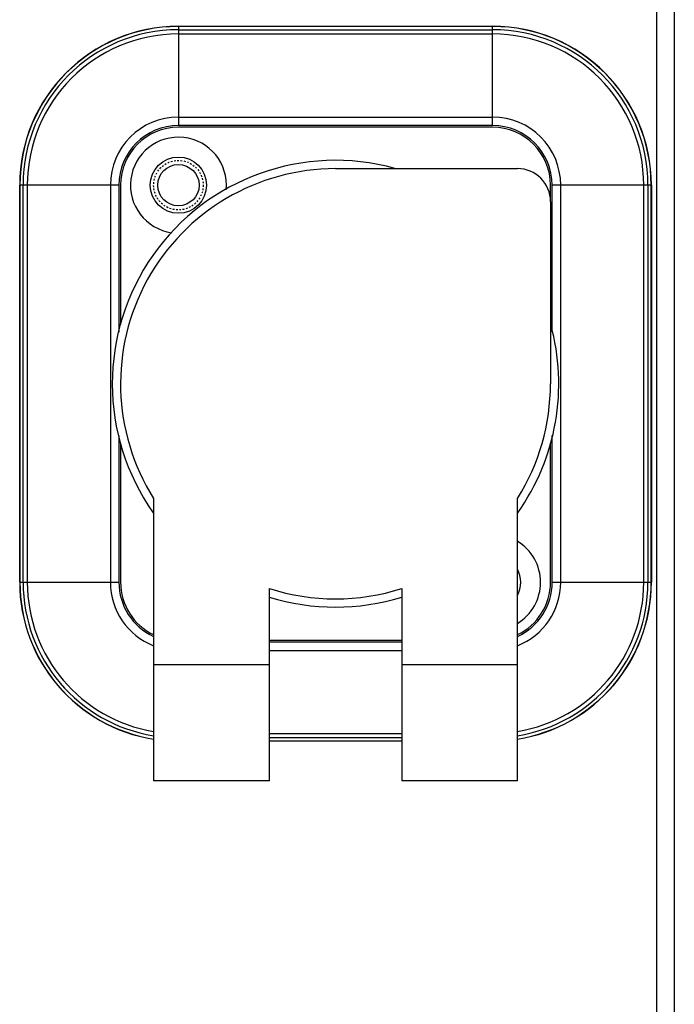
# Model space of a CAD drawing. Header units: millimetres. Extents: x 26456 to 27930, y -18123 to -17119.
# Tile 28 of 96: x 26536 to 26575, y -17356 to -17296. Entities that reach past the tile are written whole.
import ezdxf

# ---------------------------------------------------------------- set-up
doc = ezdxf.new("R2010")
doc.units = ezdxf.units.MM
doc.linetypes.add('HIDDEN', pattern=[0.2, 0.1, -0.1])
for name, color, linetype in [('HG1-Y31201-Y31202HIDDEN_LINE', 7, 'Continuous'), ('HG1-Y31201-Y31202SOLIDLINE', 7, 'Continuous'), ('Y31201-Y31202-PP-51_2SOLIDLINE', 7, 'Continuous'), ('Y31201-Y31202-PP-52_2SOLIDLINE', 7, 'Continuous'), ('Y31201-Y31202-PP-53_2SOLIDLINE', 7, 'Continuous')]:
    doc.layers.add(name, color=color, linetype=linetype)

msp = doc.modelspace()

# ---------------------------------------------------------------- linework, layer by layer
at = {"layer": 'HG1-Y31201-Y31202HIDDEN_LINE', "color": 1, "linetype": 'HIDDEN'}
msp.add_circle((26545.422, -17306.098), 1.5, dxfattribs=at)
at = {"layer": 'HG1-Y31201-Y31202SOLIDLINE', "color": 7}
for p, q in [((26574.349, -17394.2), (26574.349, -17283.723)), ((26575.409, -17284.551), (26575.409, -17394.198))]:
    msp.add_line(p, q, dxfattribs=at)
msp.add_circle((26545.422, -17306.098), 1.25, dxfattribs=at)
at = {"layer": 'Y31201-Y31202-PP-51_2SOLIDLINE', "color": 7}
for p, q in [((26545.422, -17296.498), (26545.422, -17302.498)), ((26545.422, -17296.498), (26564.422, -17296.498)), ((26564.422, -17296.51), (26545.422, -17296.51)), ((26564.422, -17302.498), (26564.422, -17296.498)), ((26545.422, -17296.705), (26564.422, -17296.705)), ((26545.422, -17296.96), (26564.422, -17296.96)), ((26545.422, -17301.983), (26564.422, -17301.983)), ((26564.422, -17302.498), (26545.422, -17302.498)), ((26535.822, -17330.098), (26535.822, -17306.098)), ((26541.822, -17306.098), (26535.822, -17306.098)), ((26535.835, -17306.098), (26535.835, -17330.098)), ((26536.029, -17330.098), (26536.029, -17306.098)), ((26536.284, -17306.098), (26536.284, -17330.098)), ((26541.307, -17306.098), (26541.307, -17330.098)), ((26541.822, -17306.098), (26541.822, -17314.972)), ((26568.022, -17314.97), (26568.022, -17306.098)), ((26574.022, -17306.098), (26568.022, -17306.098)), ((26568.538, -17330.098), (26568.538, -17306.098)), ((26573.561, -17330.098), (26573.561, -17306.098)), ((26573.816, -17306.098), (26573.816, -17330.098)), ((26574.01, -17330.098), (26574.01, -17306.098)), ((26574.022, -17306.098), (26574.022, -17330.098)), ((26541.822, -17321.226), (26541.822, -17330.098)), ((26568.022, -17330.098), (26568.022, -17321.225)), ((26535.822, -17330.098), (26541.822, -17330.098)), ((26568.022, -17330.098), (26574.022, -17330.098)), ((26550.922, -17333.698), (26558.922, -17333.698)), ((26550.922, -17334.214), (26558.922, -17334.214)), ((26550.922, -17339.237), (26558.922, -17339.237)), ((26558.922, -17339.491), (26550.922, -17339.491)), ((26550.922, -17339.686), (26558.922, -17339.686)), ((26558.922, -17339.698), (26550.922, -17339.698))]:
    msp.add_line(p, q, dxfattribs=at)
for centre, radius, start, end in [((26545.422, -17306.098), 9.6, 90, 180), ((26545.422, -17306.098), 9.588, 90, 180), ((26564.422, -17306.098), 9.6, 0, 90), ((26564.422, -17306.098), 9.588, 0, 90), ((26545.422, -17306.098), 9.393, 90, 180), ((26545.422, -17306.098), 9.139, 90, 180), ((26564.422, -17306.098), 9.393, 0, 90), ((26564.422, -17306.098), 9.139, 0, 90), ((26545.422, -17306.098), 4.116, 90, 180), ((26564.422, -17306.098), 4.116, 0, 90), ((26545.422, -17306.098), 3.6, 90, 180), ((26564.422, -17306.098), 3.6, 0, 90), ((26545.422, -17330.098), 9.6, 180, 261.01061), ((26545.422, -17330.098), 9.588, 180, 260.99929), ((26545.422, -17330.098), 9.393, 180, 260.80782), ((26545.422, -17330.098), 9.139, 180, 260.54551), ((26545.422, -17330.098), 4.116, 180, 248.59336), ((26545.422, -17330.098), 3.6, 180, 245.28866), ((26564.422, -17330.098), 9.6, 278.98939, 0), ((26564.422, -17330.098), 9.588, 279.00071, 0), ((26564.422, -17330.098), 9.393, 279.19218, 0), ((26564.422, -17330.098), 9.139, 279.45449, 0), ((26564.422, -17330.098), 4.116, 291.40664, 0), ((26564.422, -17330.098), 3.6, 294.71134, 0)]:
    msp.add_arc(centre, radius, start, end, dxfattribs=at)
at = {"layer": 'Y31201-Y31202-PP-52_2SOLIDLINE', "color": 7}
for p, q in [((26554.922, -17305.098), (26565.922, -17305.098)), ((26567.922, -17307.098), (26567.922, -17318.098)), ((26543.922, -17325.027), (26543.922, -17342.098)), ((26565.922, -17342.098), (26565.922, -17325.027)), ((26550.922, -17342.098), (26550.922, -17330.468)), ((26558.922, -17330.468), (26558.922, -17342.098)), ((26543.922, -17335.061), (26550.922, -17335.061)), ((26558.922, -17335.061), (26565.922, -17335.061)), ((26550.922, -17342.098), (26543.922, -17342.098)), ((26565.922, -17342.098), (26558.922, -17342.098))]:
    msp.add_line(p, q, dxfattribs=at)
for centre, radius, start, end in [((26554.922, -17318.098), 13.5, 74.57485, 215.25301), ((26554.922, -17318.098), 13, 90, 212.20423), ((26565.922, -17307.098), 2, 0, 90), ((26554.922, -17318.098), 13.5, 324.7431, 15.42689), ((26554.922, -17318.098), 13, 327.79577, 0), ((26554.922, -17318.098), 13, 252.07979, 287.92021), ((26554.922, -17318.098), 13.5, 252.74711, 287.25333)]:
    msp.add_arc(centre, radius, start, end, dxfattribs=at)
at = {"layer": 'Y31201-Y31202-PP-53_2SOLIDLINE', "color": 7}
for p, q in [((26564.422, -17302.598), (26545.422, -17302.598)), ((26541.922, -17306.098), (26541.922, -17314.514)), ((26567.922, -17307.098), (26567.922, -17306.098)), ((26541.922, -17321.686), (26541.922, -17330.098)), ((26567.922, -17330.098), (26567.922, -17321.683)), ((26550.922, -17333.598), (26558.922, -17333.598))]:
    msp.add_line(p, q, dxfattribs=at)
msp.add_circle((26545.422, -17306.098), 1.7, dxfattribs=at)
for centre, radius, start, end in [((26545.422, -17306.098), 3.5, 90, 180), ((26564.422, -17306.098), 3.5, 0, 90), ((26545.422, -17306.098), 2.9, 354.47687, 261.94281), ((26564.422, -17330.098), 2.9, 301.26388, 58.73616), ((26564.422, -17330.098), 1.7, 332.27671, 27.72329), ((26545.422, -17330.098), 3.5, 180, 244.52028), ((26564.422, -17330.098), 3.5, 295.47972, 0)]:
    msp.add_arc(centre, radius, start, end, dxfattribs=at)

doc.saveas('drawing.dxf')
